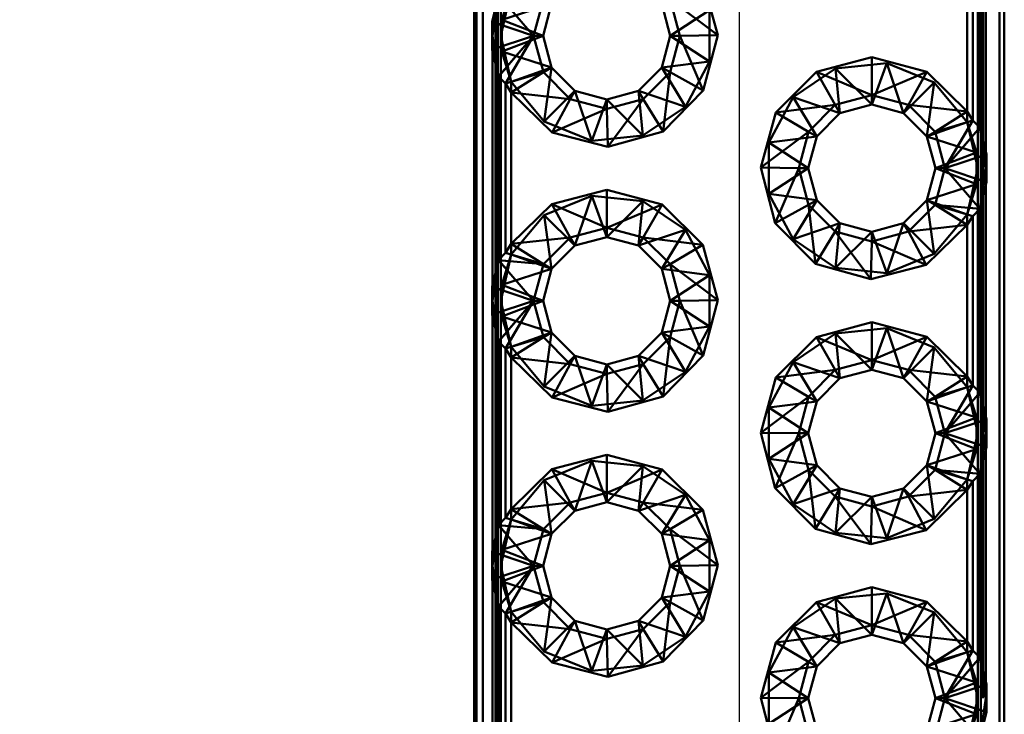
# Paper-space layout 'Layout1' of a CAD drawing. Extents: x -2 to 1033, y -36 to 596.
# Tile 40 of 127: x 349.47 to 351.33, y 220.6 to 221.91. Entities that reach past the tile are written whole.
import ezdxf

# ---------------------------------------------------------------- set-up
doc = ezdxf.new("R2010")
doc.units = 0
doc.linetypes.add('ACAD_ISO02W100', pattern=[15, 12, -3])
doc.linetypes.add('HP_01_CER_B', pattern=[8, 5, -1, 1, -1])
doc.layers.get('0').update_dxf_attribs({"linetype": 'CONTINUOUS'})
doc.layers.get('DEFPOINTS').update_dxf_attribs({"color": 132, "linetype": 'CONTINUOUS'})
for name, color, linetype, lineweight in [('SS_KOTY', 3, 'CONTINUOUS', 25), ('SS_OSY_025', 7, 'HP_01_CER_B', 25), ('SS_ZEBRIKY', 24, 'CONTINUOUS', 50)]:
    doc.layers.add(name, color=color, linetype=linetype, lineweight=lineweight)
doc.styles.add('ROMANS', font='romans.shx', dxfattribs={"width": 0.8})
doc.dimstyles.new('A-1_(2.5)_50AS', dxfattribs={"dimtxt": 2.5, "dimasz": 2, "dimexe": 1, "dimexo": 2, "dimgap": 0, "dimtad": 0, "dimdec": 1, "dimlfac": 50, "dimrnd": 1, "dimtxsty": 'ROMANS', "dimblk1": 'OBLIQUE', "dimblk2": 'OBLIQUE', "dimsah": 1, "dimcen": 2, "dimclrd": 256, "dimclre": 256, "dimclrt": 256, "dimadec": 1, "dimazin": 2, "dimtfac": 0.714286, "dimtdec": 1, "dimtmove": 0, "dimatfit": 3, "dimldrblk": 'OPEN', "dimfxl": 1, "dimtvp": 1.142857, "dimtfill": 1, "dimtolj": 1, "dimlwd": -1, "dimlwe": -1, "dimarcsym": 0})

# ---------------------------------------------------------------- blocks, each defined once
blk = doc.blocks.new('_Oblique')
at = {"color": 0, "linetype": 'ByBlock', "lineweight": -2}
blk.add_line((-0.5, -0.5), (0.5, 0.5), dxfattribs=at)
blk = doc.blocks.new('*D92')
at = {"layer": 'DEFPOINTS', "color": 0, "transparency": 16777216}
for p in [(351.1289, 227.3836, -7252), (344.4611, 219.3836), (351.1289, 219.3836, -7252)]:
    blk.add_point(p, dxfattribs=at)
at = {"layer": 'SS_KOTY', "transparency": 16777216}
for p, q in [((349.1289, 227.3836), (343.4611, 227.3836)), ((344.4611, 227.3836), (344.4611, 219.3836)), ((349.1289, 219.3836), (343.4611, 219.3836))]:
    blk.add_line(p, q, dxfattribs=at)
at = {"layer": 'SS_KOTY', "transparency": 16777216, "xscale": 2, "yscale": 2, "zscale": 2}
for p, rotation in [((344.4611, 227.3836), 90), ((344.4611, 219.3836), 270)]:
    blk.add_blockref('_Oblique', p, dxfattribs=dict(at, rotation=rotation))
at = {"layer": 'SS_KOTY', "transparency": 16777216, "insert": (341.604, 223.3836), "char_height": 2.5, "attachment_point": 5, "rotation": 90, "style": 'ROMANS', "bg_fill": 3, "box_fill_scale": 1.1, "bg_fill_color": 256, "bg_fill_true_color": 13158600, "bg_fill_transparency": 0}
blk.add_mtext('\\A1;400', dxfattribs=at)
blk = doc.blocks.new('_OPEN')
at = {"color": 0, "linetype": 'ByBlock'}
for p, q in [((-1, 0.16667), (0, 0)), ((0, 0), (-1, -0.16667)), ((0, 0), (-1, 0))]:
    blk.add_line(p, q, dxfattribs=at)

psp = doc.layouts.get("Layout1")

# ---------------------------------------------------------------- linework, layer by layer
at = {"layer": 'SS_ZEBRIKY', "color": 3, "linetype": 'ACAD_ISO02W100', "ltscale": 0.25}
for p, q in [((351.2848, 219.3836), (351.2848, 227.3836)), ((351.2888, 227.3836), (351.2888, 219.3836)), ((351.2788, 227.1336), (351.2788, 219.6336)), ((351.1388, 221.7376), (351.1968, 221.7952)), ((351.1828, 221.6936), (351.1968, 221.7952)), ((351.1968, 221.7952), (351.2588, 221.7208)), ((351.2588, 221.7208), (351.2588, 221.7407)), ((351.1828, 221.6936), (351.2588, 221.7208)), ((351.2588, 221.7208), (351.2788, 221.6336)), ((351.2766, 221.6636), (351.2588, 221.7208)), ((351.2589, 221.7207), (351.2697, 221.7239)), ((351.262, 221.7107), (351.2697, 221.7239)), ((351.2167, 221.6336), (351.2614, 221.7097)), ((351.2614, 221.7097), (351.262, 221.7107)), ((351.2676, 221.6927), (351.2828, 221.7103)), ((351.2828, 221.7103), (351.2941, 221.6336)), ((351.2766, 221.6636), (351.1828, 221.6936)), ((351.2167, 221.6336), (351.2658, 221.6906)), ((351.2658, 221.6906), (351.2676, 221.6927)), ((351.2766, 221.6636), (351.1988, 221.6336)), ((351.2788, 221.6336), (351.2766, 221.6636)), ((351.2766, 221.6037), (351.2766, 221.6636)), ((351.2941, 221.6031), (351.2941, 221.6641)), ((351.2773, 221.6538), (351.2744, 221.6528)), ((351.2905, 221.6581), (351.2773, 221.6538)), ((351.2952, 221.6597), (351.2905, 221.6581)), ((351.2952, 221.6597), (351.2941, 221.6336)), ((351.2766, 221.6037), (351.1988, 221.6336)), ((351.2788, 221.6336), (351.2588, 221.5465)), ((351.2766, 221.6037), (351.2788, 221.6336)), ((351.2941, 221.6336), (351.2828, 221.5569)), ((351.2952, 221.6076), (351.2941, 221.6336)), ((351.2773, 221.6135), (351.2744, 221.6145)), ((351.2905, 221.6091), (351.2773, 221.6135)), ((351.2952, 221.6076), (351.2905, 221.6091)), ((351.2766, 221.6037), (351.1828, 221.5736)), ((351.2588, 221.5465), (351.2766, 221.6037)), ((351.1968, 221.4721), (351.1828, 221.5736)), ((351.2588, 221.5465), (351.1828, 221.5736)), ((351.2676, 221.5746), (351.2658, 221.5767)), ((351.2828, 221.5569), (351.2676, 221.5746)), ((351.2627, 221.5588), (351.2617, 221.5589)), ((351.2828, 221.5569), (351.2627, 221.5588)), ((351.2588, 221.5465), (351.1968, 221.4721)), ((351.2588, 221.5266), (351.2588, 221.5465)), ((351.2697, 221.5434), (351.2589, 221.5466)), ((351.1968, 221.4721), (351.1388, 221.5297)), ((351.1388, 221.2376), (351.1968, 221.2952)), ((351.1828, 221.1936), (351.1968, 221.2952)), ((351.1968, 221.2952), (351.2588, 221.2208)), ((351.2588, 221.2208), (351.2588, 221.2407)), ((351.1828, 221.1936), (351.2588, 221.2208)), ((351.2588, 221.2208), (351.2788, 221.1336)), ((351.2766, 221.1636), (351.2588, 221.2208)), ((351.2589, 221.2207), (351.2697, 221.2239)), ((351.262, 221.2107), (351.2697, 221.2239)), ((351.2167, 221.1336), (351.2614, 221.2097)), ((351.2614, 221.2097), (351.262, 221.2107)), ((351.2676, 221.1927), (351.2828, 221.2103)), ((351.2828, 221.2103), (351.2941, 221.1336)), ((351.2766, 221.1636), (351.1828, 221.1936)), ((351.2167, 221.1336), (351.2658, 221.1906)), ((351.2658, 221.1906), (351.2676, 221.1927)), ((351.2766, 221.1636), (351.1988, 221.1336)), ((351.2788, 221.1336), (351.2766, 221.1636)), ((351.2766, 221.1037), (351.2766, 221.1636)), ((351.2941, 221.1031), (351.2941, 221.1641)), ((351.2773, 221.1538), (351.2744, 221.1528)), ((351.2905, 221.1581), (351.2773, 221.1538)), ((351.2952, 221.1597), (351.2905, 221.1581)), ((351.2952, 221.1597), (351.2941, 221.1336)), ((351.2766, 221.1037), (351.1988, 221.1336)), ((351.2788, 221.1336), (351.2588, 221.0465)), ((351.2766, 221.1037), (351.2788, 221.1336)), ((351.2941, 221.1336), (351.2828, 221.0569)), ((351.2952, 221.1076), (351.2941, 221.1336)), ((351.2773, 221.1135), (351.2744, 221.1145)), ((351.2905, 221.1091), (351.2773, 221.1135)), ((351.2952, 221.1076), (351.2905, 221.1091)), ((351.1828, 221.0736), (351.2766, 221.1037)), ((351.2588, 221.0465), (351.2766, 221.1037)), ((351.1968, 220.9721), (351.1828, 221.0736)), ((351.2588, 221.0465), (351.1828, 221.0736)), ((351.2676, 221.0746), (351.2658, 221.0767)), ((351.2828, 221.0569), (351.2676, 221.0746)), ((351.2627, 221.0588), (351.2617, 221.0589)), ((351.2828, 221.0569), (351.2627, 221.0588)), ((351.2588, 221.0465), (351.1968, 220.9721)), ((351.2588, 221.0266), (351.2588, 221.0465)), ((351.2697, 221.0434), (351.2589, 221.0466)), ((351.1968, 220.9721), (351.1388, 221.0297)), ((351.1388, 220.7376), (351.1968, 220.7952)), ((351.1828, 220.6936), (351.1968, 220.7952)), ((351.1968, 220.7952), (351.2588, 220.7208)), ((351.2588, 220.7208), (351.2588, 220.7407)), ((351.1828, 220.6936), (351.2588, 220.7208)), ((351.2588, 220.7208), (351.2788, 220.6336)), ((351.2766, 220.6636), (351.2588, 220.7208)), ((351.2589, 220.7207), (351.2697, 220.7239)), ((351.262, 220.7107), (351.2697, 220.7239)), ((351.2167, 220.6336), (351.2614, 220.7097)), ((351.2614, 220.7097), (351.262, 220.7107)), ((351.2676, 220.6927), (351.2828, 220.7103)), ((351.2828, 220.7103), (351.2941, 220.6336)), ((351.2766, 220.6636), (351.1828, 220.6936)), ((351.2167, 220.6336), (351.2658, 220.6906)), ((351.2658, 220.6906), (351.2676, 220.6927)), ((351.1988, 220.6336), (351.2766, 220.6636)), ((351.2788, 220.6336), (351.2766, 220.6636)), ((351.2766, 220.6037), (351.2766, 220.6636)), ((351.2941, 220.6031), (351.2941, 220.6641)), ((351.2773, 220.6538), (351.2744, 220.6528)), ((351.2905, 220.6581), (351.2773, 220.6538)), ((351.2952, 220.6597), (351.2905, 220.6581)), ((351.2952, 220.6597), (351.2941, 220.6336)), ((351.2766, 220.6037), (351.1988, 220.6336)), ((351.2788, 220.6336), (351.2588, 220.5465)), ((351.2766, 220.6037), (351.2788, 220.6336)), ((351.2941, 220.6336), (351.2828, 220.5569)), ((351.2941, 220.6336), (351.2952, 220.6076)), ((351.2744, 220.6145), (351.2773, 220.6135)), ((351.2773, 220.6135), (351.2905, 220.6091)), ((351.2905, 220.6091), (351.2952, 220.6076)), ((351.1828, 220.5736), (351.2766, 220.6037)), ((351.2588, 220.5465), (351.2766, 220.6037))]:
    psp.add_line(p, q, dxfattribs=at)
at = {"layer": 'SS_ZEBRIKY', "color": 7, "linetype": 'Continuous', "ltscale": 0.25}
for p, q in [((351.3195, 219.3836), (351.3195, 227.3836)), ((351.3288, 219.3836), (351.3288, 227.3836)), ((351.2941, 221.6641), (351.2941, 222.1031)), ((351.2828, 221.7103), (351.2828, 222.0569)), ((351.2697, 222.0434), (351.2697, 221.7239)), ((351.2588, 221.7407), (351.2588, 222.0266)), ((351.1478, 221.7531), (351.1824, 221.8157)), ((351.1824, 221.8157), (351.2588, 221.7407)), ((351.1478, 221.7531), (351.1388, 221.7376)), ((351.1983, 221.7026), (351.1478, 221.7531)), ((351.1478, 221.7531), (351.2588, 221.7407)), ((351.1983, 221.7026), (351.2588, 221.7407)), ((351.2588, 221.7407), (351.2697, 221.7239)), ((351.1388, 221.7376), (351.1828, 221.6936)), ((351.1983, 221.7026), (351.2697, 221.7239)), ((351.2167, 221.6336), (351.2697, 221.7239)), ((351.2697, 221.7239), (351.2828, 221.7103)), ((351.1983, 221.7026), (351.1828, 221.6936)), ((351.2167, 221.6336), (351.1983, 221.7026)), ((351.2167, 221.6336), (351.2828, 221.7103)), ((351.2952, 221.6597), (351.2828, 221.7103)), ((351.1828, 221.6936), (351.1988, 221.6336)), ((351.2952, 221.6597), (351.2167, 221.6336)), ((351.2952, 221.6076), (351.2952, 221.6597)), ((351.1988, 221.6336), (351.1828, 221.5736)), ((351.1983, 221.5647), (351.2167, 221.6336)), ((351.1988, 221.6336), (351.2167, 221.6336)), ((351.2828, 221.5569), (351.2167, 221.6336)), ((351.2952, 221.6076), (351.2167, 221.6336)), ((351.2828, 221.5569), (351.2952, 221.6076)), ((351.2941, 221.1641), (351.2941, 221.6031)), ((351.1828, 221.5736), (351.1388, 221.5297)), ((351.1983, 221.5647), (351.1828, 221.5736)), ((351.1478, 221.5142), (351.1983, 221.5647)), ((351.2588, 221.5266), (351.1983, 221.5647)), ((351.2697, 221.5434), (351.1983, 221.5647)), ((351.2828, 221.5569), (351.1983, 221.5647)), ((351.2697, 221.5434), (351.2828, 221.5569)), ((351.2828, 221.2103), (351.2828, 221.5569)), ((351.2697, 221.5434), (351.2588, 221.5266)), ((351.2697, 221.5434), (351.2697, 221.2239)), ((351.1388, 221.5297), (351.1478, 221.5142)), ((351.2588, 221.5266), (351.1478, 221.5142)), ((351.2588, 221.5266), (351.1815, 221.4511)), ((351.2588, 221.2407), (351.2588, 221.5266)), ((351.1815, 221.4511), (351.1478, 221.5142)), ((351.1478, 221.2531), (351.1824, 221.3157)), ((351.1824, 221.3157), (351.2588, 221.2407)), ((351.1478, 221.2531), (351.1388, 221.2376)), ((351.1388, 221.2376), (351.1828, 221.1936)), ((351.1983, 221.2026), (351.1478, 221.2531)), ((351.1478, 221.2531), (351.2588, 221.2407)), ((351.1983, 221.2026), (351.2588, 221.2407)), ((351.2697, 221.2239), (351.2588, 221.2407)), ((351.1983, 221.2026), (351.2697, 221.2239)), ((351.2167, 221.1336), (351.2697, 221.2239)), ((351.2828, 221.2103), (351.2697, 221.2239)), ((351.1983, 221.2026), (351.1828, 221.1936)), ((351.2167, 221.1336), (351.1983, 221.2026)), ((351.2167, 221.1336), (351.2828, 221.2103)), ((351.2952, 221.1597), (351.2828, 221.2103)), ((351.1828, 221.1936), (351.1988, 221.1336)), ((351.2952, 221.1597), (351.2167, 221.1336)), ((351.2952, 221.1076), (351.2952, 221.1597)), ((351.1988, 221.1336), (351.1828, 221.0736)), ((351.1983, 221.0647), (351.2167, 221.1336)), ((351.1988, 221.1336), (351.2167, 221.1336)), ((351.2828, 221.0569), (351.2167, 221.1336)), ((351.2952, 221.1076), (351.2167, 221.1336)), ((351.2828, 221.0569), (351.2952, 221.1076)), ((351.2941, 220.6641), (351.2941, 221.1031)), ((351.1828, 221.0736), (351.1388, 221.0297)), ((351.1983, 221.0647), (351.1828, 221.0736)), ((351.1478, 221.0142), (351.1983, 221.0647)), ((351.2588, 221.0266), (351.1983, 221.0647)), ((351.2697, 221.0434), (351.1983, 221.0647)), ((351.2828, 221.0569), (351.1983, 221.0647)), ((351.2697, 221.0434), (351.2828, 221.0569)), ((351.2828, 220.7103), (351.2828, 221.0569)), ((351.2697, 221.0434), (351.2588, 221.0266)), ((351.2697, 221.0434), (351.2697, 220.7239)), ((351.1388, 221.0297), (351.1478, 221.0142)), ((351.2588, 221.0266), (351.1478, 221.0142)), ((351.1815, 220.9511), (351.1478, 221.0142)), ((351.2588, 221.0266), (351.1815, 220.9511)), ((351.2588, 220.7407), (351.2588, 221.0266)), ((351.1824, 220.8157), (351.1478, 220.7531)), ((351.1824, 220.8157), (351.2588, 220.7407)), ((351.1478, 220.7531), (351.1388, 220.7376)), ((351.1388, 220.7376), (351.1828, 220.6936)), ((351.1983, 220.7026), (351.1478, 220.7531)), ((351.1478, 220.7531), (351.2588, 220.7407)), ((351.1983, 220.7026), (351.2588, 220.7407)), ((351.2697, 220.7239), (351.2588, 220.7407)), ((351.1983, 220.7026), (351.2697, 220.7239)), ((351.2167, 220.6336), (351.2697, 220.7239)), ((351.2828, 220.7103), (351.2697, 220.7239)), ((351.1828, 220.6936), (351.1983, 220.7026)), ((351.2167, 220.6336), (351.1983, 220.7026)), ((351.2167, 220.6336), (351.2828, 220.7103)), ((351.2952, 220.6597), (351.2828, 220.7103)), ((351.1828, 220.6936), (351.1988, 220.6336)), ((351.2952, 220.6597), (351.2167, 220.6336)), ((351.2952, 220.6076), (351.2952, 220.6597)), ((351.1988, 220.6336), (351.1828, 220.5736)), ((351.1983, 220.5647), (351.2167, 220.6336)), ((351.1988, 220.6336), (351.2167, 220.6336)), ((351.2828, 220.5569), (351.2167, 220.6336)), ((351.2167, 220.6336), (351.2952, 220.6076)), ((351.2828, 220.5569), (351.2952, 220.6076))]:
    psp.add_line(p, q, dxfattribs=at)

# ---------------------------------------------------------------- dimensions: what is measured, and where the dimension line sits
at = {"layer": 'SS_KOTY'}
dim = psp.add_linear_dim(base=(344.4611, 219.3836), p1=(351.1289, 227.3836, -7252), p2=(351.1289, 219.3836, -7252), angle=90, dimstyle='A-1_(2.5)_50AS', override={"dimtmove": 1}, dxfattribs=at)
dim.commit()
dim.dimension.update_dxf_attribs({"geometry": '*D92', "text_midpoint": (341.604, 223.3836)})

# ---------------------------------------------------------------- next in the draw order: linework, layer by layer
at = {"layer": 'SS_OSY_025'}
psp.add_line((350.8288, 230.8236, -7242), (350.8288, 215.4789, -7242), dxfattribs=at)
at = {"layer": 'SS_ZEBRIKY', "color": 7, "linetype": 'Continuous', "ltscale": 0.25}
for p, q in [((350.3288, 227.3836), (350.3288, 219.3836)), ((350.333, 227.3836), (350.333, 219.3836)), ((350.3451, 227.3836), (350.3451, 219.3836)), ((350.7599, 221.989), (350.7883, 221.8847)), ((350.3749, 221.9603), (350.3625, 221.9097)), ((350.3749, 221.9603), (350.441, 221.8836)), ((350.4594, 221.9526), (350.441, 221.8836)), ((350.4588, 221.8836), (350.4749, 221.9436)), ((350.6828, 221.9436), (350.6988, 221.8836)), ((350.6983, 221.9526), (350.7167, 221.8836)), ((350.7883, 221.8847), (350.6983, 221.9526)), ((350.441, 221.8836), (350.3625, 221.9097)), ((350.3625, 221.9097), (350.3625, 221.8576)), ((350.3625, 221.8576), (350.441, 221.8836)), ((350.441, 221.8836), (350.3749, 221.8069)), ((350.441, 221.8836), (350.388, 221.7934)), ((350.4594, 221.8147), (350.441, 221.8836)), ((350.4588, 221.8836), (350.441, 221.8836)), ((350.4749, 221.8236), (350.4588, 221.8836)), ((350.6988, 221.8836), (350.6828, 221.8236)), ((350.7167, 221.8836), (350.6983, 221.8147)), ((350.7167, 221.8836), (350.6988, 221.8836)), ((350.7883, 221.8847), (350.7167, 221.8836)), ((350.7609, 221.7801), (350.7167, 221.8836)), ((350.7883, 221.8847), (350.7609, 221.7801)), ((350.3625, 221.8576), (350.3749, 221.8069)), ((350.3636, 221.4141), (350.3636, 221.8531)), ((350.9744, 221.8152), (351.0788, 221.8431)), ((351.0788, 221.8431), (351.1824, 221.8157)), ((351.0788, 221.8431), (351.0788, 221.7715)), ((350.4594, 221.8147), (350.388, 221.7934)), ((350.4594, 221.8147), (350.3988, 221.7766)), ((350.4749, 221.8236), (350.4594, 221.8147)), ((350.5099, 221.7642), (350.4594, 221.8147)), ((350.5188, 221.7797), (350.4749, 221.8236)), ((350.6828, 221.8236), (350.6388, 221.7797)), ((350.6983, 221.8147), (350.6478, 221.7642)), ((350.6828, 221.8236), (350.6983, 221.8147)), ((350.6983, 221.8147), (350.685, 221.7031)), ((350.6983, 221.8147), (350.7609, 221.7801)), ((350.8978, 221.739), (350.9744, 221.8152)), ((350.9744, 221.8152), (351.0099, 221.7531)), ((350.9744, 221.8152), (351.0788, 221.7715)), ((351.0788, 221.7715), (351.1824, 221.8157)), ((350.3749, 221.8069), (350.388, 221.7934)), ((350.3749, 221.8069), (350.3749, 221.4603)), ((350.388, 221.7934), (350.3988, 221.7766)), ((350.388, 221.4739), (350.388, 221.7934)), ((350.4762, 221.7011), (350.3988, 221.7766)), ((350.5099, 221.7642), (350.3988, 221.7766)), ((350.3988, 221.7766), (350.3988, 221.4907)), ((350.5188, 221.7797), (350.5099, 221.7642)), ((350.5788, 221.7636), (350.5188, 221.7797)), ((350.6388, 221.7797), (350.5788, 221.7636)), ((350.6388, 221.7797), (350.6478, 221.7642)), ((350.7609, 221.7801), (350.685, 221.7031)), ((350.5099, 221.7642), (350.4762, 221.7011)), ((350.5788, 221.7458), (350.5099, 221.7642)), ((350.6478, 221.7642), (350.5788, 221.7458)), ((350.5788, 221.7636), (350.5788, 221.7458)), ((350.6478, 221.7642), (350.5809, 221.6742)), ((350.6478, 221.7642), (350.685, 221.7031)), ((351.0099, 221.7531), (351.0788, 221.7715)), ((351.0788, 221.7715), (351.1478, 221.7531)), ((351.0788, 221.7715), (351.0788, 221.7536)), ((350.5788, 221.7458), (350.4762, 221.7011)), ((350.5788, 221.7458), (350.5809, 221.6742)), ((350.8694, 221.6347), (350.8978, 221.739)), ((350.8978, 221.739), (351.0099, 221.7531)), ((350.8978, 221.739), (350.9594, 221.7026)), ((350.9594, 221.7026), (351.0099, 221.7531)), ((351.0099, 221.7531), (351.0188, 221.7376)), ((351.0188, 221.7376), (351.0788, 221.7536)), ((351.0788, 221.7536), (351.1388, 221.7376)), ((350.9749, 221.6936), (351.0188, 221.7376)), ((350.5809, 221.6742), (350.4762, 221.7011)), ((350.685, 221.7031), (350.5809, 221.6742)), ((350.9594, 221.7026), (350.8694, 221.6347)), ((350.941, 221.6336), (350.9594, 221.7026)), ((350.9749, 221.6936), (350.9594, 221.7026)), ((350.9588, 221.6336), (350.9749, 221.6936)), ((350.8968, 221.5301), (350.8694, 221.6347)), ((350.8694, 221.6347), (350.941, 221.6336)), ((350.941, 221.6336), (350.8968, 221.5301)), ((350.9594, 221.5647), (350.941, 221.6336)), ((350.941, 221.6336), (350.9588, 221.6336)), ((350.9749, 221.5736), (350.9588, 221.6336)), ((350.4753, 221.5657), (350.5788, 221.5931)), ((350.5788, 221.5931), (350.6833, 221.5652)), ((350.5788, 221.5931), (350.5788, 221.5215)), ((350.9749, 221.5736), (350.9594, 221.5647)), ((351.0188, 221.5297), (350.9749, 221.5736)), ((350.3988, 221.4907), (350.4753, 221.5657)), ((350.5099, 221.5031), (350.4753, 221.5657)), ((350.4753, 221.5657), (350.5788, 221.5215)), ((350.5788, 221.5215), (350.6833, 221.5652)), ((350.6833, 221.5652), (350.6478, 221.5031)), ((350.6833, 221.5652), (350.7599, 221.489)), ((350.9594, 221.5647), (350.8968, 221.5301)), ((350.9594, 221.5647), (350.9726, 221.4531)), ((351.0099, 221.5142), (350.9594, 221.5647)), ((350.5099, 221.5031), (350.5788, 221.5215)), ((350.5788, 221.5215), (350.6478, 221.5031)), ((350.5788, 221.5215), (350.5788, 221.5036)), ((350.9726, 221.4531), (350.8968, 221.5301)), ((351.0188, 221.5297), (351.0099, 221.5142)), ((351.0788, 221.5136), (351.0188, 221.5297)), ((351.1388, 221.5297), (351.0788, 221.5136)), ((350.3988, 221.4907), (350.5099, 221.5031)), ((350.4594, 221.4526), (350.5099, 221.5031)), ((350.5099, 221.5031), (350.5188, 221.4876)), ((350.5188, 221.4876), (350.5788, 221.5036)), ((350.5788, 221.5036), (350.6388, 221.4876)), ((350.6478, 221.5031), (350.6388, 221.4876)), ((350.6478, 221.5031), (350.6983, 221.4526)), ((350.7599, 221.489), (350.6478, 221.5031)), ((351.0099, 221.5142), (350.9726, 221.4531)), ((351.0099, 221.5142), (351.0768, 221.4242)), ((351.0788, 221.4957), (351.0099, 221.5142)), ((351.1478, 221.5142), (351.0788, 221.4957)), ((351.0788, 221.5136), (351.0788, 221.4957)), ((350.388, 221.4739), (350.3988, 221.4907)), ((350.3988, 221.4907), (350.4594, 221.4526)), ((350.4749, 221.4436), (350.5188, 221.4876)), ((350.6388, 221.4876), (350.6828, 221.4436)), ((350.7599, 221.489), (350.6983, 221.4526)), ((350.7599, 221.489), (350.7883, 221.3847)), ((351.0788, 221.4957), (351.0768, 221.4242)), ((351.0788, 221.4957), (351.1815, 221.4511)), ((350.3749, 221.4603), (350.3625, 221.4097)), ((350.388, 221.4739), (350.3749, 221.4603)), ((350.3749, 221.4603), (350.441, 221.3836)), ((350.3749, 221.4603), (350.4594, 221.4526)), ((350.388, 221.4739), (350.4594, 221.4526)), ((350.4594, 221.4526), (350.441, 221.3836)), ((350.4588, 221.3836), (350.4749, 221.4436)), ((350.4594, 221.4526), (350.4749, 221.4436)), ((350.6983, 221.4526), (350.6828, 221.4436)), ((350.6828, 221.4436), (350.6988, 221.3836)), ((350.6983, 221.4526), (350.7167, 221.3836)), ((350.7883, 221.3847), (350.6983, 221.4526)), ((351.0768, 221.4242), (350.9726, 221.4531)), ((351.1815, 221.4511), (351.0768, 221.4242)), ((350.441, 221.3836), (350.3625, 221.4097)), ((350.3625, 221.4097), (350.3625, 221.3576)), ((350.3625, 221.3576), (350.441, 221.3836)), ((350.441, 221.3836), (350.3749, 221.3069)), ((350.441, 221.3836), (350.388, 221.2934)), ((350.441, 221.3836), (350.4594, 221.3147)), ((350.4588, 221.3836), (350.441, 221.3836)), ((350.4749, 221.3236), (350.4588, 221.3836)), ((350.6988, 221.3836), (350.6828, 221.3236)), ((350.7167, 221.3836), (350.6983, 221.3147)), ((350.7167, 221.3836), (350.6988, 221.3836)), ((350.7883, 221.3847), (350.7167, 221.3836)), ((350.7609, 221.2801), (350.7167, 221.3836)), ((350.7883, 221.3847), (350.7609, 221.2801)), ((350.3625, 221.3576), (350.3749, 221.3069)), ((350.3636, 220.9141), (350.3636, 221.3531)), ((350.9744, 221.3152), (351.0788, 221.3431)), ((351.0788, 221.3431), (351.1824, 221.3157)), ((351.0788, 221.3431), (351.0788, 221.2715)), ((350.4594, 221.3147), (350.388, 221.2934)), ((350.4594, 221.3147), (350.3988, 221.2766)), ((350.4749, 221.3236), (350.4594, 221.3147)), ((350.5099, 221.2642), (350.4594, 221.3147)), ((350.5188, 221.2797), (350.4749, 221.3236)), ((350.6828, 221.3236), (350.6388, 221.2797)), ((350.6983, 221.3147), (350.6478, 221.2642)), ((350.6828, 221.3236), (350.6983, 221.3147)), ((350.6983, 221.3147), (350.685, 221.2031)), ((350.6983, 221.3147), (350.7609, 221.2801)), ((350.8978, 221.239), (350.9744, 221.3152)), ((350.9744, 221.3152), (351.0099, 221.2531)), ((350.9744, 221.3152), (351.0788, 221.2715)), ((351.0788, 221.2715), (351.1824, 221.3157)), ((350.388, 221.2934), (350.3749, 221.3069)), ((350.3749, 221.3069), (350.3749, 220.9603)), ((350.3988, 221.2766), (350.388, 221.2934)), ((350.388, 220.9739), (350.388, 221.2934)), ((350.4762, 221.2011), (350.3988, 221.2766)), ((350.5099, 221.2642), (350.3988, 221.2766)), ((350.3988, 221.2766), (350.3988, 220.9907)), ((350.5188, 221.2797), (350.5099, 221.2642)), ((350.5788, 221.2636), (350.5188, 221.2797)), ((350.6388, 221.2797), (350.5788, 221.2636)), ((350.6388, 221.2797), (350.6478, 221.2642)), ((350.7609, 221.2801), (350.685, 221.2031)), ((350.5099, 221.2642), (350.4762, 221.2011)), ((350.5788, 221.2458), (350.5099, 221.2642)), ((350.6478, 221.2642), (350.5788, 221.2458)), ((350.5788, 221.2636), (350.5788, 221.2458)), ((350.6478, 221.2642), (350.5809, 221.1742)), ((350.6478, 221.2642), (350.685, 221.2031)), ((351.0099, 221.2531), (351.0788, 221.2715)), ((351.0788, 221.2715), (351.1478, 221.2531)), ((351.0788, 221.2715), (351.0788, 221.2536)), ((350.5788, 221.2458), (350.4762, 221.2011)), ((350.5788, 221.2458), (350.5809, 221.1742)), ((350.8694, 221.1347), (350.8978, 221.239)), ((350.8978, 221.239), (351.0099, 221.2531)), ((350.8978, 221.239), (350.9594, 221.2026)), ((350.9594, 221.2026), (351.0099, 221.2531)), ((350.9749, 221.1936), (351.0188, 221.2376)), ((351.0099, 221.2531), (351.0188, 221.2376)), ((351.0188, 221.2376), (351.0788, 221.2536)), ((351.0788, 221.2536), (351.1388, 221.2376)), ((350.5809, 221.1742), (350.4762, 221.2011)), ((350.685, 221.2031), (350.5809, 221.1742)), ((350.9594, 221.2026), (350.8694, 221.1347)), ((350.941, 221.1336), (350.9594, 221.2026)), ((350.9749, 221.1936), (350.9594, 221.2026)), ((350.9588, 221.1336), (350.9749, 221.1936)), ((350.8968, 221.0301), (350.8694, 221.1347)), ((350.8694, 221.1347), (350.941, 221.1336)), ((350.941, 221.1336), (350.8968, 221.0301)), ((350.9594, 221.0647), (350.941, 221.1336)), ((350.941, 221.1336), (350.9588, 221.1336)), ((350.9749, 221.0736), (350.9588, 221.1336)), ((350.4753, 221.0657), (350.5788, 221.0931)), ((350.5788, 221.0931), (350.6833, 221.0652)), ((350.5788, 221.0931), (350.5788, 221.0215)), ((350.9749, 221.0736), (350.9594, 221.0647)), ((351.0188, 221.0297), (350.9749, 221.0736)), ((350.3988, 220.9907), (350.4753, 221.0657)), ((350.5099, 221.0031), (350.4753, 221.0657)), ((350.4753, 221.0657), (350.5788, 221.0215)), ((350.5788, 221.0215), (350.6833, 221.0652)), ((350.6833, 221.0652), (350.6478, 221.0031)), ((350.6833, 221.0652), (350.7599, 220.989)), ((350.9594, 221.0647), (350.8968, 221.0301)), ((350.9594, 221.0647), (350.9726, 220.9531)), ((351.0099, 221.0142), (350.9594, 221.0647)), ((350.5099, 221.0031), (350.5788, 221.0215)), ((350.5788, 221.0215), (350.6478, 221.0031)), ((350.5788, 221.0215), (350.5788, 221.0036)), ((350.9726, 220.9531), (350.8968, 221.0301)), ((351.0099, 221.0142), (350.9726, 220.9531)), ((351.0188, 221.0297), (351.0099, 221.0142)), ((351.0099, 221.0142), (351.0768, 220.9242)), ((351.0788, 220.9957), (351.0099, 221.0142)), ((351.0788, 221.0136), (351.0188, 221.0297)), ((351.1388, 221.0297), (351.0788, 221.0136)), ((351.1478, 221.0142), (351.0788, 220.9957)), ((351.0788, 221.0136), (351.0788, 220.9957)), ((350.3988, 220.9907), (350.5099, 221.0031)), ((350.4594, 220.9526), (350.5099, 221.0031)), ((350.5099, 221.0031), (350.5188, 220.9876)), ((350.5188, 220.9876), (350.5788, 221.0036)), ((350.5788, 221.0036), (350.6388, 220.9876)), ((350.6478, 221.0031), (350.6388, 220.9876)), ((350.6478, 221.0031), (350.6983, 220.9526)), ((350.7599, 220.989), (350.6478, 221.0031)), ((351.0788, 220.9957), (351.0768, 220.9242)), ((351.0788, 220.9957), (351.1815, 220.9511)), ((350.388, 220.9739), (350.3988, 220.9907)), ((350.3988, 220.9907), (350.4594, 220.9526)), ((350.4749, 220.9436), (350.5188, 220.9876)), ((350.6388, 220.9876), (350.6828, 220.9436)), ((350.7599, 220.989), (350.6983, 220.9526)), ((350.7599, 220.989), (350.7883, 220.8847)), ((350.3749, 220.9603), (350.3625, 220.9097)), ((350.388, 220.9739), (350.3749, 220.9603)), ((350.3749, 220.9603), (350.441, 220.8836)), ((350.3749, 220.9603), (350.4594, 220.9526)), ((350.388, 220.9739), (350.4594, 220.9526)), ((350.4594, 220.9526), (350.441, 220.8836)), ((350.4588, 220.8836), (350.4749, 220.9436)), ((350.4594, 220.9526), (350.4749, 220.9436)), ((350.6983, 220.9526), (350.6828, 220.9436)), ((350.6828, 220.9436), (350.6988, 220.8836)), ((350.6983, 220.9526), (350.7167, 220.8836)), ((350.7883, 220.8847), (350.6983, 220.9526)), ((351.0768, 220.9242), (350.9726, 220.9531)), ((351.0768, 220.9242), (351.1815, 220.9511)), ((350.3625, 220.9097), (350.441, 220.8836)), ((350.3625, 220.9097), (350.3625, 220.8576)), ((350.3625, 220.8576), (350.441, 220.8836)), ((350.441, 220.8836), (350.3749, 220.8069)), ((350.441, 220.8836), (350.388, 220.7934)), ((350.441, 220.8836), (350.4594, 220.8147)), ((350.441, 220.8836), (350.4588, 220.8836)), ((350.4749, 220.8236), (350.4588, 220.8836)), ((350.6988, 220.8836), (350.6828, 220.8236)), ((350.6983, 220.8147), (350.7167, 220.8836)), ((350.6988, 220.8836), (350.7167, 220.8836)), ((350.7883, 220.8847), (350.7167, 220.8836)), ((350.7167, 220.8836), (350.7609, 220.7801)), ((350.7883, 220.8847), (350.7609, 220.7801)), ((350.3625, 220.8576), (350.3749, 220.8069)), ((350.3636, 220.4141), (350.3636, 220.8531)), ((350.9744, 220.8152), (351.0788, 220.8431)), ((351.0788, 220.8431), (351.1824, 220.8157)), ((351.0788, 220.8431), (351.0788, 220.7715)), ((350.4594, 220.8147), (350.388, 220.7934)), ((350.4594, 220.8147), (350.3988, 220.7766)), ((350.4749, 220.8236), (350.4594, 220.8147)), ((350.4594, 220.8147), (350.5099, 220.7642)), ((350.5188, 220.7797), (350.4749, 220.8236)), ((350.6828, 220.8236), (350.6388, 220.7797)), ((350.6478, 220.7642), (350.6983, 220.8147)), ((350.6828, 220.8236), (350.6983, 220.8147)), ((350.6983, 220.8147), (350.685, 220.7031)), ((350.6983, 220.8147), (350.7609, 220.7801)), ((350.8978, 220.739), (350.9744, 220.8152)), ((350.9744, 220.8152), (351.0099, 220.7531)), ((350.9744, 220.8152), (351.0788, 220.7715)), ((351.0788, 220.7715), (351.1824, 220.8157)), ((350.3749, 220.8069), (350.388, 220.7934)), ((350.3749, 220.8069), (350.3749, 220.4603)), ((350.388, 220.7934), (350.3988, 220.7766)), ((350.388, 220.4739), (350.388, 220.7934)), ((350.4762, 220.7011), (350.3988, 220.7766)), ((350.5099, 220.7642), (350.3988, 220.7766)), ((350.3988, 220.7766), (350.3988, 220.4907)), ((350.5188, 220.7797), (350.5099, 220.7642)), ((350.5788, 220.7636), (350.5188, 220.7797)), ((350.6388, 220.7797), (350.5788, 220.7636)), ((350.6388, 220.7797), (350.6478, 220.7642)), ((350.7609, 220.7801), (350.685, 220.7031)), ((350.5099, 220.7642), (350.4762, 220.7011)), ((350.5099, 220.7642), (350.5788, 220.7458)), ((350.5788, 220.7458), (350.6478, 220.7642)), ((350.5788, 220.7636), (350.5788, 220.7458)), ((350.6478, 220.7642), (350.5809, 220.6742)), ((350.6478, 220.7642), (350.685, 220.7031)), ((351.0099, 220.7531), (351.0788, 220.7715)), ((351.0188, 220.7376), (351.0788, 220.7536)), ((351.0788, 220.7715), (351.1478, 220.7531)), ((351.0788, 220.7715), (351.0788, 220.7536)), ((351.0788, 220.7536), (351.1388, 220.7376)), ((350.5788, 220.7458), (350.4762, 220.7011)), ((350.5788, 220.7458), (350.5809, 220.6742)), ((350.8694, 220.6347), (350.8978, 220.739)), ((350.8978, 220.739), (351.0099, 220.7531)), ((350.9594, 220.7026), (350.8978, 220.739)), ((350.9594, 220.7026), (351.0099, 220.7531)), ((350.9749, 220.6936), (351.0188, 220.7376)), ((351.0099, 220.7531), (351.0188, 220.7376)), ((350.5809, 220.6742), (350.4762, 220.7011)), ((350.685, 220.7031), (350.5809, 220.6742)), ((350.8694, 220.6347), (350.9594, 220.7026)), ((350.941, 220.6336), (350.9594, 220.7026)), ((350.9594, 220.7026), (350.9749, 220.6936)), ((350.9588, 220.6336), (350.9749, 220.6936)), ((350.8968, 220.5301), (350.8694, 220.6347)), ((350.8694, 220.6347), (350.941, 220.6336)), ((350.941, 220.6336), (350.8968, 220.5301)), ((350.9594, 220.5647), (350.941, 220.6336)), ((350.941, 220.6336), (350.9588, 220.6336)), ((350.9749, 220.5736), (350.9588, 220.6336))]:
    psp.add_line(p, q, dxfattribs=at)
at = {"layer": 'SS_ZEBRIKY', "color": 3, "linetype": 'ACAD_ISO02W100', "ltscale": 0.25}
for p, q in [((350.3688, 219.3836), (350.3688, 227.3836)), ((350.37, 219.3836), (350.37, 227.3836)), ((350.3734, 227.3836), (350.3734, 219.3836)), ((350.3788, 219.3836), (350.3788, 227.3836)), ((350.3788, 221.8836), (350.3988, 221.9708)), ((350.3988, 221.9708), (350.3811, 221.9136)), ((350.3636, 221.8836), (350.3749, 221.9603)), ((350.4749, 221.9436), (350.3811, 221.9136)), ((350.7729, 221.9321), (350.6988, 221.8836)), ((350.7729, 221.9321), (350.7729, 221.8352)), ((350.3672, 221.9081), (350.3625, 221.9097)), ((350.3636, 221.8836), (350.3625, 221.9097)), ((350.3636, 221.8531), (350.3636, 221.9141)), ((350.3804, 221.9038), (350.3672, 221.9081)), ((350.3811, 221.9136), (350.3788, 221.8836)), ((350.3811, 221.9136), (350.4588, 221.8836)), ((350.3811, 221.9136), (350.3811, 221.8537)), ((350.3832, 221.9028), (350.3804, 221.9038)), ((350.3625, 221.8576), (350.3636, 221.8836)), ((350.3749, 221.8069), (350.3636, 221.8836)), ((350.3788, 221.8836), (350.3811, 221.8537)), ((350.3988, 221.7965), (350.3788, 221.8836)), ((350.4588, 221.8836), (350.3811, 221.8537)), ((350.441, 221.8836), (350.3919, 221.8267)), ((350.441, 221.8836), (350.3963, 221.8075)), ((350.7729, 221.8352), (350.6988, 221.8836)), ((350.3625, 221.8576), (350.3672, 221.8591)), ((350.3672, 221.8591), (350.3804, 221.8635)), ((350.3804, 221.8635), (350.3832, 221.8645)), ((350.3811, 221.8537), (350.3988, 221.7965)), ((350.3811, 221.8537), (350.4749, 221.8236)), ((350.6828, 221.8236), (350.7729, 221.8352)), ((350.7729, 221.8352), (350.7274, 221.7497)), ((351.0107, 221.8217), (351.107, 221.8316)), ((351.107, 221.8316), (351.0788, 221.7536)), ((351.107, 221.8316), (351.1388, 221.7376)), ((351.107, 221.8316), (351.1968, 221.7952)), ((350.3901, 221.8246), (350.3749, 221.8069)), ((350.3919, 221.8267), (350.3901, 221.8246)), ((350.4749, 221.8236), (350.3988, 221.7965)), ((350.4749, 221.8236), (350.4609, 221.7221)), ((350.6828, 221.8236), (350.7274, 221.7497)), ((350.9303, 221.7676), (351.0107, 221.8217)), ((351.0107, 221.8217), (351.0188, 221.7376)), ((351.0788, 221.7536), (351.0107, 221.8217)), ((350.3957, 221.8065), (350.388, 221.7934)), ((350.3988, 221.7966), (350.388, 221.7934)), ((350.3963, 221.8075), (350.3957, 221.8065)), ((350.4609, 221.7221), (350.3988, 221.7965)), ((350.3988, 221.7965), (350.3988, 221.7766)), ((350.5188, 221.7797), (350.4609, 221.7221)), ((350.5188, 221.7797), (350.5507, 221.6856)), ((350.6388, 221.7797), (350.647, 221.6956)), ((350.6388, 221.7797), (350.7274, 221.7497)), ((350.5788, 221.7636), (350.5507, 221.6856)), ((350.5788, 221.7636), (350.647, 221.6956)), ((350.8848, 221.6821), (350.9303, 221.7676)), ((350.9303, 221.7676), (350.9749, 221.6936)), ((350.9303, 221.7676), (351.0188, 221.7376)), ((350.7274, 221.7497), (350.647, 221.6956)), ((350.5507, 221.6856), (350.4609, 221.7221)), ((350.647, 221.6956), (350.5507, 221.6856)), ((350.8848, 221.6821), (350.9749, 221.6936)), ((350.8848, 221.6821), (350.9588, 221.6336)), ((350.8848, 221.5852), (350.8848, 221.6821)), ((350.9588, 221.6336), (350.8848, 221.5852)), ((350.4609, 221.5452), (350.5507, 221.5816)), ((350.5507, 221.5816), (350.5188, 221.4876)), ((350.5507, 221.5816), (350.5788, 221.5036)), ((350.5507, 221.5816), (350.647, 221.5717)), ((350.647, 221.5717), (350.5788, 221.5036)), ((350.647, 221.5717), (350.6388, 221.4876)), ((350.647, 221.5717), (350.7274, 221.5176)), ((350.9303, 221.4997), (350.8848, 221.5852)), ((350.9749, 221.5736), (350.8848, 221.5852)), ((350.9749, 221.5736), (350.9303, 221.4997)), ((350.3988, 221.4708), (350.4609, 221.5452)), ((350.4609, 221.5452), (350.4749, 221.4436)), ((350.4609, 221.5452), (350.5188, 221.4876)), ((350.7274, 221.5176), (350.6388, 221.4876)), ((350.7274, 221.5176), (350.6828, 221.4436)), ((350.7274, 221.5176), (350.7729, 221.4321)), ((351.0188, 221.5297), (350.9303, 221.4997)), ((351.0188, 221.5297), (351.0107, 221.4456)), ((351.1388, 221.5297), (351.107, 221.4356)), ((351.0107, 221.4456), (350.9303, 221.4997)), ((351.0788, 221.5136), (351.0107, 221.4456)), ((351.0788, 221.5136), (351.107, 221.4356)), ((350.3988, 221.4907), (350.3988, 221.4708)), ((350.3636, 221.3836), (350.3749, 221.4603)), ((350.3749, 221.4603), (350.3901, 221.4427)), ((350.3749, 221.4603), (350.395, 221.4585)), ((350.3788, 221.3836), (350.3988, 221.4708)), ((350.3988, 221.4708), (350.3811, 221.4136)), ((350.388, 221.4739), (350.3988, 221.4707)), ((350.4749, 221.4436), (350.3988, 221.4708)), ((351.107, 221.4356), (351.1968, 221.4721)), ((350.4749, 221.4436), (350.3811, 221.4136)), ((350.3901, 221.4427), (350.3919, 221.4406)), ((350.395, 221.4585), (350.396, 221.4584)), ((350.7729, 221.4321), (350.6828, 221.4436)), ((351.107, 221.4356), (351.0107, 221.4456)), ((350.7729, 221.4321), (350.6988, 221.3836)), ((350.7729, 221.4321), (350.7729, 221.3352)), ((350.3672, 221.4081), (350.3625, 221.4097)), ((350.3636, 221.3836), (350.3625, 221.4097)), ((350.3636, 221.3531), (350.3636, 221.4141)), ((350.3804, 221.4038), (350.3672, 221.4081)), ((350.3811, 221.4136), (350.3788, 221.3836)), ((350.3832, 221.4028), (350.3804, 221.4038)), ((350.3811, 221.4136), (350.4588, 221.3836)), ((350.3811, 221.4136), (350.3811, 221.3537)), ((350.3625, 221.3576), (350.3636, 221.3836)), ((350.3749, 221.3069), (350.3636, 221.3836)), ((350.3788, 221.3836), (350.3811, 221.3537)), ((350.3988, 221.2965), (350.3788, 221.3836)), ((350.4588, 221.3836), (350.3811, 221.3537)), ((350.441, 221.3836), (350.3919, 221.3267)), ((350.441, 221.3836), (350.3963, 221.3075)), ((350.7729, 221.3352), (350.6988, 221.3836)), ((350.3625, 221.3576), (350.3672, 221.3591)), ((350.3672, 221.3591), (350.3804, 221.3635)), ((350.3804, 221.3635), (350.3832, 221.3645)), ((350.3811, 221.3537), (350.3988, 221.2965)), ((350.3811, 221.3537), (350.4749, 221.3236)), ((350.6828, 221.3236), (350.7729, 221.3352)), ((350.7729, 221.3352), (350.7274, 221.2497)), ((351.0107, 221.3217), (351.107, 221.3316)), ((351.107, 221.3316), (351.0788, 221.2536)), ((351.107, 221.3316), (351.1388, 221.2376)), ((351.107, 221.3316), (351.1968, 221.2952)), ((350.3901, 221.3246), (350.3749, 221.3069)), ((350.3919, 221.3267), (350.3901, 221.3246)), ((350.4749, 221.3236), (350.3988, 221.2965)), ((350.4749, 221.3236), (350.4609, 221.2221)), ((350.6828, 221.3236), (350.7274, 221.2497)), ((350.9303, 221.2676), (351.0107, 221.3217)), ((351.0107, 221.3217), (351.0188, 221.2376)), ((351.0788, 221.2536), (351.0107, 221.3217)), ((350.3957, 221.3065), (350.388, 221.2934)), ((350.3988, 221.2966), (350.388, 221.2934)), ((350.3963, 221.3075), (350.3957, 221.3065)), ((350.4609, 221.2221), (350.3988, 221.2965)), ((350.3988, 221.2965), (350.3988, 221.2766)), ((350.5188, 221.2797), (350.4609, 221.2221)), ((350.5188, 221.2797), (350.5507, 221.1856)), ((350.6388, 221.2797), (350.647, 221.1956)), ((350.6388, 221.2797), (350.7274, 221.2497)), ((350.5788, 221.2636), (350.5507, 221.1856)), ((350.5788, 221.2636), (350.647, 221.1956)), ((350.8848, 221.1821), (350.9303, 221.2676)), ((350.9303, 221.2676), (350.9749, 221.1936)), ((350.9303, 221.2676), (351.0188, 221.2376)), ((350.7274, 221.2497), (350.647, 221.1956)), ((350.5507, 221.1856), (350.4609, 221.2221)), ((350.647, 221.1956), (350.5507, 221.1856)), ((350.8848, 221.1821), (350.9749, 221.1936)), ((350.8848, 221.1821), (350.9588, 221.1336)), ((350.8848, 221.0852), (350.8848, 221.1821)), ((350.9588, 221.1336), (350.8848, 221.0852)), ((350.4609, 221.0452), (350.5507, 221.0816)), ((350.5507, 221.0816), (350.5188, 220.9876)), ((350.5507, 221.0816), (350.5788, 221.0036)), ((350.5507, 221.0816), (350.647, 221.0717)), ((350.647, 221.0717), (350.5788, 221.0036)), ((350.647, 221.0717), (350.6388, 220.9876)), ((350.647, 221.0717), (350.7274, 221.0176)), ((350.9303, 220.9997), (350.8848, 221.0852)), ((350.9749, 221.0736), (350.8848, 221.0852)), ((350.9749, 221.0736), (350.9303, 220.9997)), ((350.3988, 220.9708), (350.4609, 221.0452)), ((350.4609, 221.0452), (350.4749, 220.9436)), ((350.4609, 221.0452), (350.5188, 220.9876)), ((350.7274, 221.0176), (350.6388, 220.9876)), ((350.7274, 221.0176), (350.6828, 220.9436)), ((350.7274, 221.0176), (350.7729, 220.9321)), ((351.0188, 221.0297), (350.9303, 220.9997)), ((351.0188, 221.0297), (351.0107, 220.9456)), ((351.0788, 221.0136), (351.0107, 220.9456)), ((351.0788, 221.0136), (351.107, 220.9356)), ((351.1388, 221.0297), (351.107, 220.9356)), ((351.0107, 220.9456), (350.9303, 220.9997)), ((350.3988, 220.9907), (350.3988, 220.9708)), ((350.3636, 220.8836), (350.3749, 220.9603)), ((350.3749, 220.9603), (350.3901, 220.9427)), ((350.3749, 220.9603), (350.395, 220.9585)), ((350.3788, 220.8836), (350.3988, 220.9708)), ((350.3988, 220.9708), (350.3811, 220.9136)), ((350.388, 220.9739), (350.3988, 220.9707)), ((350.395, 220.9585), (350.396, 220.9584)), ((350.4749, 220.9436), (350.3988, 220.9708)), ((351.107, 220.9356), (351.1968, 220.9721)), ((350.4749, 220.9436), (350.3811, 220.9136)), ((350.3901, 220.9427), (350.3919, 220.9406)), ((350.7729, 220.9321), (350.6828, 220.9436)), ((351.107, 220.9356), (351.0107, 220.9456)), ((350.7729, 220.9321), (350.6988, 220.8836)), ((350.7729, 220.9321), (350.7729, 220.8352)), ((350.3625, 220.9097), (350.3672, 220.9081)), ((350.3625, 220.9097), (350.3636, 220.8836)), ((350.3636, 220.8531), (350.3636, 220.9141)), ((350.3811, 220.9136), (350.3788, 220.8836)), ((350.3804, 220.9038), (350.3832, 220.9028)), ((350.3811, 220.9136), (350.4588, 220.8836)), ((350.3811, 220.9136), (350.3811, 220.8537)), ((350.3832, 220.9028), (350.441, 220.8836)), ((350.3625, 220.8576), (350.3636, 220.8836)), ((350.3749, 220.8069), (350.3636, 220.8836)), ((350.3788, 220.8836), (350.3811, 220.8537)), ((350.3988, 220.7965), (350.3788, 220.8836)), ((350.3811, 220.8537), (350.4588, 220.8836)), ((350.441, 220.8836), (350.3919, 220.8267)), ((350.441, 220.8836), (350.3963, 220.8075)), ((350.6988, 220.8836), (350.7729, 220.8352)), ((350.3625, 220.8576), (350.3672, 220.8591)), ((350.3672, 220.8591), (350.3804, 220.8635)), ((350.3804, 220.8635), (350.3832, 220.8645)), ((350.3811, 220.8537), (350.3988, 220.7965)), ((350.3811, 220.8537), (350.4749, 220.8236)), ((350.6828, 220.8236), (350.7729, 220.8352)), ((350.7729, 220.8352), (350.7274, 220.7497)), ((351.0107, 220.8217), (351.107, 220.8316)), ((351.107, 220.8316), (351.0788, 220.7536)), ((351.107, 220.8316), (351.1388, 220.7376)), ((351.1968, 220.7952), (351.107, 220.8316)), ((350.3901, 220.8246), (350.3749, 220.8069)), ((350.3919, 220.8267), (350.3901, 220.8246)), ((350.4749, 220.8236), (350.3988, 220.7965)), ((350.4749, 220.8236), (350.4609, 220.7221)), ((350.6828, 220.8236), (350.7274, 220.7497)), ((350.9303, 220.7676), (351.0107, 220.8217)), ((351.0107, 220.8217), (351.0188, 220.7376)), ((351.0107, 220.8217), (351.0788, 220.7536)), ((350.3957, 220.8065), (350.388, 220.7934)), ((350.3988, 220.7966), (350.388, 220.7934)), ((350.3963, 220.8075), (350.3957, 220.8065)), ((350.4609, 220.7221), (350.3988, 220.7965)), ((350.3988, 220.7965), (350.3988, 220.7766)), ((350.5188, 220.7797), (350.4609, 220.7221)), ((350.5188, 220.7797), (350.5507, 220.6856)), ((350.6388, 220.7797), (350.647, 220.6956)), ((350.6388, 220.7797), (350.7274, 220.7497)), ((350.5788, 220.7636), (350.5507, 220.6856)), ((350.5788, 220.7636), (350.647, 220.6956)), ((350.8848, 220.6821), (350.9303, 220.7676)), ((350.9303, 220.7676), (350.9749, 220.6936)), ((350.9303, 220.7676), (351.0188, 220.7376)), ((350.7274, 220.7497), (350.647, 220.6956)), ((350.5507, 220.6856), (350.4609, 220.7221)), ((350.647, 220.6956), (350.5507, 220.6856)), ((350.8848, 220.6821), (350.9749, 220.6936)), ((350.8848, 220.6821), (350.9588, 220.6336)), ((350.8848, 220.5852), (350.8848, 220.6821)), ((350.9588, 220.6336), (350.8848, 220.5852))]:
    psp.add_line(p, q, dxfattribs=at)

doc.saveas('drawing.dxf')
